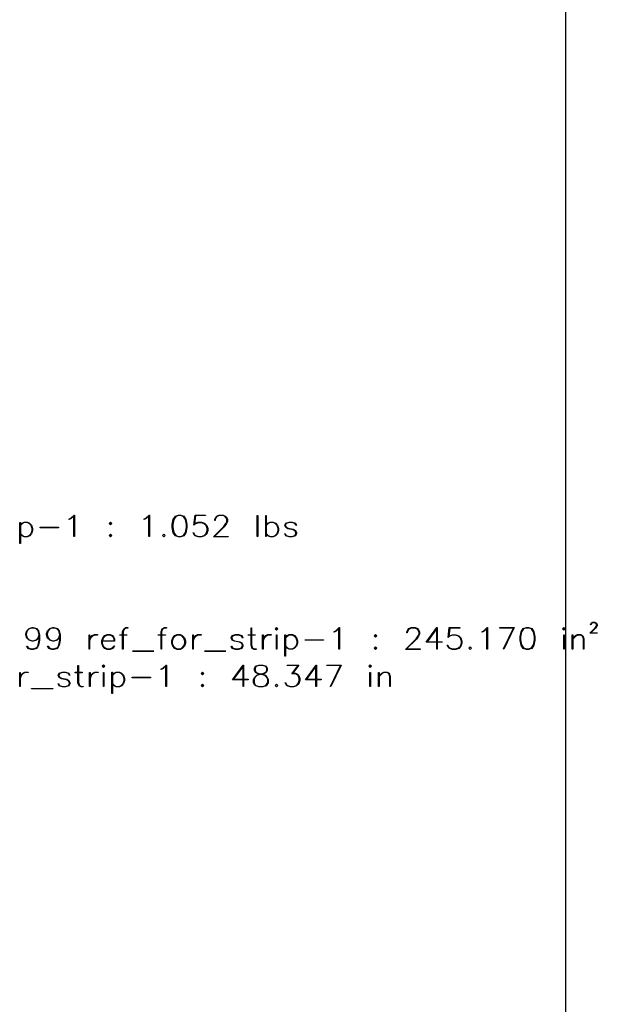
# Model space of a CAD drawing. Header units: inches. Extents: x 0.7 to 43.6, y 0.3 to 38.8.
# Tile 46 of 97: x 38.5 to 43.6, y 9 to 17.7. Entities that reach past the tile are written whole.
import ezdxf

# ---------------------------------------------------------------- set-up
doc = ezdxf.new("R2010")
doc.units = ezdxf.units.IN
doc.header["$MEASUREMENT"] = 0

msp = doc.modelspace()

# ---------------------------------------------------------------- linework, layer by layer
at = {"color": 174, "linetype": 'Continuous', "lineweight": 25}
msp.add_line((43.31243, 33.500004), (43.31243, 0.500004), dxfattribs=at)
at = {"color": 7, "linetype": 'Continuous', "flags": 128}
for points in [[(38.979131, 13.122577), (38.975024, 13.122577), (38.975024, 13.122577), (38.975024, 13.30559), (38.975024, 13.30559), (38.951475, 13.281707), (38.951475, 13.281707), (38.93334, 13.272807), (38.93334, 13.272807), (38.93119, 13.276293), (38.93119, 13.276293), (38.94899, 13.285304), (38.94899, 13.285304), (38.976247, 13.31245), (38.976247, 13.31245), (38.97914, 13.31245), (38.97914, 13.31245), (38.97914, 13.122577)], [(39.641315, 13.122577), (39.637207, 13.122577), (39.637207, 13.122577), (39.637207, 13.30559), (39.637207, 13.30559), (39.613658, 13.281707), (39.613658, 13.281707), (39.595524, 13.272807), (39.595524, 13.272807), (39.593373, 13.276293), (39.593373, 13.276293), (39.611174, 13.285304), (39.611174, 13.285304), (39.638431, 13.31245), (39.638431, 13.31245), (39.641324, 13.31245), (39.641324, 13.31245), (39.641324, 13.122577)], [(39.96395, 13.15714), (39.945158, 13.129215), (39.945158, 13.129215), (39.91727, 13.120204), (39.91727, 13.120204), (39.898728, 13.120204), (39.898728, 13.120204), (39.87084, 13.129215), (39.87084, 13.129215), (39.852187, 13.15714), (39.852187, 13.15714), (39.843175, 13.20242), (39.843175, 13.20242), (39.843175, 13.229974), (39.843175, 13.229974), (39.852187, 13.275292), (39.852187, 13.275292), (39.87084, 13.303179), (39.87084, 13.303179), (39.898728, 13.31245), (39.898728, 13.31245), (39.91727, 13.31245), (39.91727, 13.31245), (39.945158, 13.303179), (39.945158, 13.303179), (39.96396, 13.275292), (39.96396, 13.275292), (39.972823, 13.229974), (39.972823, 13.229974), (39.972823, 13.20242), (39.972823, 13.20242), (39.96396, 13.15714)], [(39.959801, 13.159254), (39.968818, 13.203681), (39.968818, 13.203681), (39.968818, 13.229974), (39.968818, 13.229974), (39.959807, 13.274402), (39.959807, 13.274402), (39.942673, 13.300324), (39.942673, 13.300324), (39.916751, 13.308927), (39.916751, 13.308927), (39.899359, 13.308927), (39.899359, 13.308927), (39.873436, 13.300324), (39.873436, 13.300324), (39.856192, 13.274402), (39.856192, 13.274402), (39.847292, 13.229974), (39.847292, 13.229974), (39.847292, 13.203681), (39.847292, 13.203681), (39.856192, 13.159254), (39.856192, 13.159254), (39.873436, 13.133332), (39.873436, 13.133332), (39.899359, 13.124691), (39.899359, 13.124691), (39.916751, 13.124691), (39.916751, 13.124691), (39.942673, 13.133332), (39.942673, 13.133332), (39.959807, 13.159254)], [(40.029768, 13.158883), (40.038686, 13.141231), (40.038686, 13.141231), (40.046955, 13.132738), (40.046955, 13.132738), (40.0731, 13.124097), (40.0731, 13.124097), (40.099504, 13.124097), (40.099504, 13.124097), (40.125686, 13.132738), (40.125686, 13.132738), (40.142819, 13.149983), (40.142819, 13.149983), (40.151571, 13.176164), (40.151571, 13.176164), (40.151571, 13.193557), (40.151571, 13.193557), (40.142819, 13.219702), (40.142819, 13.219702), (40.125686, 13.236835), (40.125686, 13.236835), (40.099504, 13.245624), (40.099504, 13.245624), (40.0731, 13.245624), (40.0731, 13.245624), (40.046955, 13.236835), (40.046955, 13.236835), (40.034421, 13.223966), (40.034421, 13.223966), (40.044063, 13.31245), (40.044063, 13.31245), (40.135699, 13.31245), (40.135699, 13.31245), (40.135699, 13.308334), (40.135699, 13.308334), (40.047697, 13.308334), (40.047697, 13.308334), (40.039576, 13.235351), (40.039576, 13.235351), (40.044953, 13.240469), (40.044953, 13.240469), (40.072618, 13.249629), (40.072618, 13.249629), (40.100024, 13.249629), (40.100024, 13.249629), (40.127689, 13.240469), (40.127689, 13.240469), (40.146454, 13.221704), (40.146454, 13.221704), (40.155576, 13.194039), (40.155576, 13.194039), (40.155576, 13.175534), (40.155576, 13.175534), (40.146454, 13.147869), (40.146454, 13.147869), (40.127689, 13.129215), (40.127689, 13.129215), (40.100024, 13.120204), (40.100024, 13.120204), (40.072618, 13.120204), (40.072618, 13.120204), (40.044953, 13.129215), (40.044953, 13.129215), (40.035163, 13.138746), (40.035163, 13.138746), (40.026151, 13.15688), (40.026151, 13.15688), (40.029785, 13.158883)], [(40.217687, 13.265501), (40.217693, 13.275032), (40.217693, 13.275032), (40.226816, 13.293797), (40.226816, 13.293797), (40.236347, 13.303179), (40.236347, 13.303179), (40.255112, 13.31245), (40.255112, 13.31245), (40.292011, 13.31245), (40.292011, 13.31245), (40.310664, 13.303179), (40.310664, 13.303179), (40.320195, 13.293797), (40.320195, 13.293797), (40.329466, 13.275032), (40.329466, 13.275032), (40.329466, 13.256008), (40.329466, 13.256008), (40.320195, 13.237614), (40.320195, 13.237614), (40.302024, 13.210468), (40.302024, 13.210468), (40.215542, 13.124097), (40.215542, 13.124097), (40.336327, 13.124097), (40.336327, 13.124097), (40.336327, 13.120204), (40.336327, 13.120204), (40.2059, 13.120204), (40.2059, 13.120204), (40.298909, 13.212952), (40.298909, 13.212952), (40.316561, 13.239616), (40.316561, 13.239616), (40.325313, 13.25712), (40.325313, 13.25712), (40.325313, 13.274031), (40.325313, 13.274031), (40.316561, 13.291164), (40.316561, 13.291164), (40.30818, 13.299693), (40.30818, 13.299693), (40.290898, 13.308334), (40.290898, 13.308334), (40.256113, 13.308334), (40.256113, 13.308334), (40.238943, 13.299693), (40.238943, 13.299693), (40.23045, 13.291164), (40.23045, 13.291164), (40.221698, 13.274031), (40.221698, 13.274031), (40.221698, 13.265501), (40.221698, 13.265501), (40.217693, 13.265501)], [(40.59268, 13.122577), (40.592693, 13.310077), (40.592693, 13.310077), (40.596698, 13.310077), (40.596698, 13.310077), (40.596698, 13.122577), (40.596698, 13.122577), (40.592693, 13.122577)], [(40.668636, 13.122577), (40.668643, 13.310077), (40.668643, 13.310077), (40.672648, 13.310077), (40.672648, 13.310077), (40.672648, 13.225376), (40.672648, 13.225376), (40.687296, 13.240247), (40.687296, 13.240247), (40.706061, 13.249406), (40.706061, 13.249406), (40.733949, 13.249406), (40.733949, 13.249406), (40.752602, 13.240247), (40.752602, 13.240247), (40.771145, 13.221519), (40.771145, 13.221519), (40.780416, 13.193891), (40.780416, 13.193891), (40.780416, 13.175423), (40.780416, 13.175423), (40.771145, 13.147795), (40.771145, 13.147795), (40.752602, 13.129215), (40.752602, 13.129215), (40.733949, 13.120204), (40.733949, 13.120204), (40.706061, 13.120204), (40.706061, 13.120204), (40.687296, 13.129178), (40.687296, 13.129178), (40.672648, 13.144049), (40.672648, 13.144049), (40.672648, 13.122577), (40.672648, 13.122577), (40.668643, 13.122577)], [(38.503326, 13.248776), (38.503344, 13.226748), (38.503344, 13.226748), (38.517992, 13.241619), (38.517992, 13.241619), (38.536757, 13.250742), (38.536757, 13.250742), (38.564645, 13.250742), (38.564645, 13.250742), (38.583298, 13.241619), (38.583298, 13.241619), (38.601841, 13.222854), (38.601841, 13.222854), (38.611112, 13.195263), (38.611112, 13.195263), (38.611112, 13.176758), (38.611112, 13.176758), (38.601841, 13.14913), (38.601841, 13.14913), (38.583298, 13.130513), (38.583298, 13.130513), (38.564645, 13.121502), (38.564645, 13.121502), (38.536757, 13.121502), (38.536757, 13.121502), (38.517992, 13.130513), (38.517992, 13.130513), (38.503344, 13.145384), (38.503344, 13.145384), (38.503344, 13.060868), (38.503344, 13.060868), (38.499339, 13.060868), (38.499339, 13.060868), (38.499339, 13.248776), (38.499339, 13.248776), (38.503344, 13.248776)], [(38.503326, 13.220592), (38.503344, 13.150353), (38.503344, 13.150353), (38.520588, 13.133332), (38.520588, 13.133332), (38.537758, 13.124691), (38.537758, 13.124691), (38.563644, 13.124691), (38.563644, 13.124691), (38.580814, 13.133332), (38.580814, 13.133332), (38.598206, 13.150613), (38.598206, 13.150613), (38.606958, 13.176758), (38.606958, 13.176758), (38.606958, 13.194187), (38.606958, 13.194187), (38.598206, 13.220332), (38.598206, 13.220332), (38.580814, 13.237465), (38.580814, 13.237465), (38.563644, 13.246254), (38.563644, 13.246254), (38.537758, 13.246254), (38.537758, 13.246254), (38.520588, 13.237465), (38.520588, 13.237465), (38.503344, 13.220592)], [(38.676959, 13.205647), (38.838404, 13.205647), (38.838404, 13.205647), (38.838404, 13.2009), (38.838404, 13.2009), (38.676974, 13.2009), (38.676974, 13.2009), (38.676974, 13.205647)], [(39.298311, 13.227193), (39.286535, 13.238986), (39.286535, 13.238986), (39.298328, 13.250742), (39.298328, 13.250742), (39.310083, 13.238986), (39.310083, 13.238986), (39.298328, 13.227193)], [(39.298311, 13.233089), (39.304447, 13.239245), (39.304447, 13.239245), (39.298328, 13.245364), (39.298328, 13.245364), (39.292172, 13.239245), (39.292172, 13.239245), (39.298328, 13.233089)], [(40.672635, 13.220592), (40.672648, 13.150353), (40.672648, 13.150353), (40.689892, 13.133332), (40.689892, 13.133332), (40.707062, 13.124691), (40.707062, 13.124691), (40.732947, 13.124691), (40.732947, 13.124691), (40.750118, 13.133332), (40.750118, 13.133332), (40.76751, 13.150613), (40.76751, 13.150613), (40.776262, 13.176758), (40.776262, 13.176758), (40.776262, 13.194187), (40.776262, 13.194187), (40.76751, 13.220332), (40.76751, 13.220332), (40.750118, 13.237465), (40.750118, 13.237465), (40.732947, 13.246254), (40.732947, 13.246254), (40.707062, 13.246254), (40.707062, 13.246254), (40.689892, 13.237465), (40.689892, 13.237465), (40.672648, 13.220592)], [(40.839115, 13.150242), (40.847761, 13.132812), (40.847761, 13.132812), (40.873424, 13.124135), (40.873424, 13.124135), (40.899828, 13.124135), (40.899828, 13.124135), (40.925491, 13.132812), (40.925491, 13.132812), (40.93402, 13.14976), (40.93402, 13.14976), (40.93402, 13.157696), (40.93402, 13.157696), (40.925491, 13.174755), (40.925491, 13.174755), (40.908358, 13.183322), (40.908358, 13.183322), (40.863411, 13.192296), (40.863411, 13.192296), (40.844758, 13.201901), (40.844758, 13.201901), (40.835004, 13.221593), (40.835004, 13.221593), (40.844758, 13.241507), (40.844758, 13.241507), (40.872942, 13.250742), (40.872942, 13.250742), (40.900347, 13.250742), (40.900347, 13.250742), (40.928606, 13.241507), (40.928606, 13.241507), (40.937766, 13.222594), (40.937766, 13.222594), (40.934243, 13.220555), (40.934243, 13.220555), (40.925491, 13.237873), (40.925491, 13.237873), (40.899828, 13.246699), (40.899828, 13.246699), (40.873424, 13.246699), (40.873424, 13.246699), (40.847761, 13.237873), (40.847761, 13.237873), (40.83964, 13.221593), (40.83964, 13.221593), (40.847761, 13.205053), (40.847761, 13.205053), (40.865043, 13.19645), (40.865043, 13.19645), (40.909841, 13.187475), (40.909841, 13.187475), (40.928606, 13.177907), (40.928606, 13.177907), (40.938026, 13.158697), (40.938026, 13.158697), (40.938026, 13.14861), (40.938026, 13.14861), (40.928606, 13.129289), (40.928606, 13.129289), (40.900347, 13.120204), (40.900347, 13.120204), (40.872942, 13.120204), (40.872942, 13.120204), (40.844758, 13.129289), (40.844758, 13.129289), (40.835486, 13.148091), (40.835486, 13.148091), (40.839121, 13.150242)], [(39.298311, 13.120204), (39.286535, 13.1317), (39.286535, 13.1317), (39.298328, 13.143456), (39.298328, 13.143456), (39.310083, 13.1317), (39.310083, 13.1317), (39.298328, 13.120204)], [(39.298311, 13.12547), (39.304447, 13.131589), (39.304447, 13.131589), (39.298328, 13.137708), (39.298328, 13.137708), (39.292172, 13.131589), (39.292172, 13.131589), (39.298328, 13.12547)], [(39.768259, 13.120204), (39.756471, 13.131959), (39.756471, 13.131959), (39.768264, 13.143938), (39.768264, 13.143938), (39.78002, 13.131959), (39.78002, 13.131959), (39.768264, 13.120204)], [(43.536061, 12.343857), (43.53206, 12.343857), (43.53206, 12.343857), (43.53206, 12.348789), (43.53206, 12.348789), (43.536807, 12.358468), (43.536807, 12.358468), (43.541813, 12.363289), (43.541813, 12.363289), (43.551603, 12.36811), (43.551603, 12.36811), (43.57048, 12.36811), (43.57048, 12.36811), (43.580122, 12.363289), (43.580122, 12.363289), (43.585128, 12.358468), (43.585128, 12.358468), (43.590023, 12.348789), (43.590023, 12.348789), (43.590023, 12.338888), (43.590023, 12.338888), (43.585276, 12.329468), (43.585276, 12.329468), (43.576116, 12.315969), (43.576116, 12.315969), (43.534582, 12.27488), (43.534582, 12.27488), (43.592397, 12.27488), (43.592397, 12.27488), (43.592397, 12.2708), (43.592397, 12.2708), (43.530428, 12.2708), (43.530428, 12.2708), (43.528685, 12.27488), (43.528685, 12.27488), (43.572853, 12.318602), (43.572853, 12.318602), (43.581642, 12.331582), (43.581642, 12.331582), (43.58587, 12.339889), (43.58587, 12.339889), (43.58587, 12.347788), (43.58587, 12.347788), (43.581753, 12.355984), (43.581753, 12.355984), (43.577637, 12.359952), (43.577637, 12.359952), (43.569478, 12.364031), (43.569478, 12.364031), (43.552456, 12.364031), (43.552456, 12.364031), (43.544335, 12.359952), (43.544335, 12.359952), (43.540218, 12.355984), (43.540218, 12.355984), (43.536065, 12.347788), (43.536065, 12.347788), (43.536065, 12.343857)], [(38.668173, 12.243284), (38.663068, 12.227893), (38.663068, 12.227893), (38.644303, 12.209129), (38.644303, 12.209129), (38.616638, 12.199857), (38.616638, 12.199857), (38.607107, 12.199857), (38.607107, 12.199857), (38.579442, 12.209129), (38.579442, 12.209129), (38.560677, 12.227893), (38.560677, 12.227893), (38.551554, 12.255559), (38.551554, 12.255559), (38.551554, 12.265052), (38.551554, 12.265052), (38.560677, 12.292717), (38.560677, 12.292717), (38.579442, 12.311371), (38.579442, 12.311371), (38.607107, 12.320642), (38.607107, 12.320642), (38.616638, 12.320642), (38.616638, 12.320642), (38.644303, 12.311371), (38.644303, 12.311371), (38.663068, 12.292717), (38.663068, 12.292717), (38.67219, 12.256078), (38.67219, 12.256078), (38.67219, 12.210612), (38.67219, 12.210612), (38.663327, 12.165332), (38.663327, 12.165332), (38.654056, 12.146938), (38.654056, 12.146938), (38.644303, 12.137407), (38.644303, 12.137407), (38.616638, 12.128395), (38.616638, 12.128395), (38.598095, 12.128395), (38.598095, 12.128395), (38.569948, 12.137407), (38.569948, 12.137407), (38.560677, 12.15606), (38.560677, 12.15606), (38.564311, 12.158174), (38.564311, 12.158174), (38.573063, 12.140893), (38.573063, 12.140893), (38.598726, 12.132289), (38.598726, 12.132289), (38.616118, 12.132289), (38.616118, 12.132289), (38.6423, 12.140893), (38.6423, 12.140893), (38.650422, 12.149422), (38.650422, 12.149422), (38.659174, 12.166815), (38.659174, 12.166815), (38.668185, 12.211242), (38.668185, 12.211242), (38.668185, 12.243284)], [(38.668173, 12.256449), (38.659433, 12.291234), (38.659433, 12.291234), (38.6423, 12.308515), (38.6423, 12.308515), (38.616118, 12.317119), (38.616118, 12.317119), (38.607626, 12.317119), (38.607626, 12.317119), (38.581444, 12.308515), (38.581444, 12.308515), (38.564311, 12.291234), (38.564311, 12.291234), (38.555559, 12.265201), (38.555559, 12.265201), (38.555559, 12.256671), (38.555559, 12.256671), (38.564311, 12.230526), (38.564311, 12.230526), (38.581444, 12.213393), (38.581444, 12.213393), (38.607626, 12.204604), (38.607626, 12.204604), (38.616118, 12.204604), (38.616118, 12.204604), (38.6423, 12.213393), (38.6423, 12.213393), (38.659433, 12.230526), (38.659433, 12.230526), (38.668185, 12.256449)], [(38.850929, 12.243284), (38.845821, 12.227893), (38.845821, 12.227893), (38.827056, 12.209129), (38.827056, 12.209129), (38.799391, 12.199857), (38.799391, 12.199857), (38.78986, 12.199857), (38.78986, 12.199857), (38.762195, 12.209129), (38.762195, 12.209129), (38.74343, 12.227893), (38.74343, 12.227893), (38.734307, 12.255559), (38.734307, 12.255559), (38.734307, 12.265052), (38.734307, 12.265052), (38.74343, 12.292717), (38.74343, 12.292717), (38.762195, 12.311371), (38.762195, 12.311371), (38.78986, 12.320642), (38.78986, 12.320642), (38.799391, 12.320642), (38.799391, 12.320642), (38.827056, 12.311371), (38.827056, 12.311371), (38.845821, 12.292717), (38.845821, 12.292717), (38.854944, 12.256078), (38.854944, 12.256078), (38.854944, 12.210612), (38.854944, 12.210612), (38.84608, 12.165332), (38.84608, 12.165332), (38.836809, 12.146938), (38.836809, 12.146938), (38.827056, 12.137407), (38.827056, 12.137407), (38.799391, 12.128395), (38.799391, 12.128395), (38.780848, 12.128395), (38.780848, 12.128395), (38.752701, 12.137407), (38.752701, 12.137407), (38.74343, 12.15606), (38.74343, 12.15606), (38.747064, 12.158174), (38.747064, 12.158174), (38.755816, 12.140893), (38.755816, 12.140893), (38.781479, 12.132289), (38.781479, 12.132289), (38.798872, 12.132289), (38.798872, 12.132289), (38.825053, 12.140893), (38.825053, 12.140893), (38.833175, 12.149422), (38.833175, 12.149422), (38.841927, 12.166815), (38.841927, 12.166815), (38.850938, 12.211242), (38.850938, 12.211242), (38.850938, 12.243284)], [(38.850929, 12.256449), (38.842186, 12.291234), (38.842186, 12.291234), (38.825053, 12.308515), (38.825053, 12.308515), (38.798872, 12.317119), (38.798872, 12.317119), (38.790379, 12.317119), (38.790379, 12.317119), (38.764197, 12.308515), (38.764197, 12.308515), (38.747064, 12.291234), (38.747064, 12.291234), (38.738312, 12.265201), (38.738312, 12.265201), (38.738312, 12.256671), (38.738312, 12.256671), (38.747064, 12.230526), (38.747064, 12.230526), (38.764197, 12.213393), (38.764197, 12.213393), (38.790379, 12.204604), (38.790379, 12.204604), (38.798872, 12.204604), (38.798872, 12.204604), (38.825053, 12.213393), (38.825053, 12.213393), (38.842186, 12.230526), (38.842186, 12.230526), (38.850938, 12.256449)], [(39.109304, 12.130769), (39.109307, 12.256782), (39.109307, 12.256782), (39.113312, 12.256782), (39.113312, 12.256782), (39.113312, 12.21547), (39.113312, 12.21547), (39.11843, 12.230934), (39.11843, 12.230934), (39.136972, 12.249773), (39.136972, 12.249773), (39.155589, 12.258933), (39.155589, 12.258933), (39.183143, 12.258933), (39.183143, 12.258933), (39.183143, 12.254928), (39.183143, 12.254928), (39.156738, 12.254928), (39.156738, 12.254928), (39.139457, 12.246102), (39.139457, 12.246102), (39.122064, 12.228895), (39.122064, 12.228895), (39.113312, 12.202639), (39.113312, 12.202639), (39.113312, 12.130769), (39.113312, 12.130769), (39.109307, 12.130769)], [(39.332591, 12.155801), (39.314311, 12.137481), (39.314311, 12.137481), (39.295658, 12.128395), (39.295658, 12.128395), (39.26777, 12.128395), (39.26777, 12.128395), (39.249005, 12.137481), (39.249005, 12.137481), (39.230574, 12.156283), (39.230574, 12.156283), (39.22134, 12.184208), (39.22134, 12.184208), (39.22134, 12.202898), (39.22134, 12.202898), (39.230574, 12.230786), (39.230574, 12.230786), (39.249005, 12.249699), (39.249005, 12.249699), (39.26777, 12.258933), (39.26777, 12.258933), (39.295658, 12.258933), (39.295658, 12.258933), (39.314311, 12.249699), (39.314311, 12.249699), (39.323842, 12.240131), (39.323842, 12.240131), (39.333113, 12.221181), (39.333113, 12.221181), (39.333113, 12.200488), (39.333113, 12.200488), (39.225456, 12.200488), (39.225456, 12.200488), (39.225456, 12.184838), (39.225456, 12.184838), (39.234097, 12.158434), (39.234097, 12.158434), (39.251601, 12.141004), (39.251601, 12.141004), (39.268771, 12.132326), (39.268771, 12.132326), (39.294656, 12.132326), (39.294656, 12.132326), (39.311826, 12.141004), (39.311826, 12.141004), (39.329479, 12.158953), (39.329479, 12.158953), (39.332594, 12.155801)], [(39.226185, 12.204641), (39.32896, 12.204641), (39.32896, 12.204641), (39.32896, 12.220031), (39.32896, 12.220031), (39.320319, 12.237202), (39.320319, 12.237202), (39.311826, 12.245694), (39.311826, 12.245694), (39.294656, 12.254483), (39.294656, 12.254483), (39.268771, 12.254483), (39.268771, 12.254483), (39.251601, 12.245694), (39.251601, 12.245694), (39.234097, 12.228561), (39.234097, 12.228561), (39.226198, 12.204641)], [(39.405337, 12.130769), (39.405354, 12.254038), (39.405354, 12.254038), (39.380581, 12.254038), (39.380581, 12.254038), (39.380581, 12.258006), (39.380581, 12.258006), (39.405354, 12.258006), (39.405354, 12.258006), (39.405354, 12.283075), (39.405354, 12.283075), (39.414625, 12.311148), (39.414625, 12.311148), (39.433909, 12.320642), (39.433909, 12.320642), (39.452303, 12.320642), (39.452303, 12.320642), (39.452303, 12.316526), (39.452303, 12.316526), (39.43491, 12.316526), (39.43491, 12.316526), (39.418259, 12.308182), (39.418259, 12.308182), (39.409507, 12.282593), (39.409507, 12.282593), (39.409507, 12.258006), (39.409507, 12.258006), (39.443403, 12.258006), (39.443403, 12.258006), (39.443403, 12.254038), (39.443403, 12.254038), (39.409507, 12.254038), (39.409507, 12.254038), (39.409507, 12.130769), (39.409507, 12.130769), (39.405354, 12.130769)], [(39.744736, 12.130769), (39.744753, 12.254038), (39.744753, 12.254038), (39.71998, 12.254038), (39.71998, 12.254038), (39.71998, 12.258006), (39.71998, 12.258006), (39.744753, 12.258006), (39.744753, 12.258006), (39.744753, 12.283075), (39.744753, 12.283075), (39.754024, 12.311148), (39.754024, 12.311148), (39.773308, 12.320642), (39.773308, 12.320642), (39.791702, 12.320642), (39.791702, 12.320642), (39.791702, 12.316526), (39.791702, 12.316526), (39.774309, 12.316526), (39.774309, 12.316526), (39.757658, 12.308182), (39.757658, 12.308182), (39.748906, 12.282593), (39.748906, 12.282593), (39.748906, 12.258006), (39.748906, 12.258006), (39.782802, 12.258006), (39.782802, 12.258006), (39.782802, 12.254038), (39.782802, 12.254038), (39.748906, 12.254038), (39.748906, 12.254038), (39.748906, 12.130769), (39.748906, 12.130769), (39.744753, 12.130769)], [(39.949926, 12.156283), (39.9314, 12.137481), (39.9314, 12.137481), (39.912746, 12.128395), (39.912746, 12.128395), (39.884858, 12.128395), (39.884858, 12.128395), (39.866094, 12.137481), (39.866094, 12.137481), (39.847663, 12.156283), (39.847663, 12.156283), (39.838428, 12.184208), (39.838428, 12.184208), (39.838428, 12.202898), (39.838428, 12.202898), (39.847663, 12.230786), (39.847663, 12.230786), (39.866094, 12.249699), (39.866094, 12.249699), (39.884858, 12.258933), (39.884858, 12.258933), (39.912746, 12.258933), (39.912746, 12.258933), (39.9314, 12.249699), (39.9314, 12.249699), (39.949942, 12.230786), (39.949942, 12.230786), (39.959213, 12.202898), (39.959213, 12.202898), (39.959213, 12.184208), (39.959213, 12.184208), (39.949942, 12.156283)], [(39.946303, 12.158805), (39.95506, 12.184949), (39.95506, 12.184949), (39.95506, 12.202379), (39.95506, 12.202379), (39.946308, 12.228524), (39.946308, 12.228524), (39.928915, 12.245657), (39.928915, 12.245657), (39.911745, 12.254446), (39.911745, 12.254446), (39.88586, 12.254446), (39.88586, 12.254446), (39.86869, 12.245657), (39.86869, 12.245657), (39.851186, 12.228524), (39.851186, 12.228524), (39.842545, 12.202379), (39.842545, 12.202379), (39.842545, 12.184949), (39.842545, 12.184949), (39.851186, 12.158805), (39.851186, 12.158805), (39.86869, 12.141523), (39.86869, 12.141523), (39.88586, 12.132883), (39.88586, 12.132883), (39.911745, 12.132883), (39.911745, 12.132883), (39.928915, 12.141523), (39.928915, 12.141523), (39.946308, 12.158805)], [(40.023066, 12.130769), (40.023073, 12.256782), (40.023073, 12.256782), (40.027078, 12.256782), (40.027078, 12.256782), (40.027078, 12.21547), (40.027078, 12.21547), (40.032196, 12.230934), (40.032196, 12.230934), (40.050738, 12.249773), (40.050738, 12.249773), (40.069355, 12.258933), (40.069355, 12.258933), (40.096909, 12.258933), (40.096909, 12.258933), (40.096909, 12.254928), (40.096909, 12.254928), (40.070504, 12.254928), (40.070504, 12.254928), (40.053223, 12.246102), (40.053223, 12.246102), (40.03583, 12.228895), (40.03583, 12.228895), (40.027078, 12.202639), (40.027078, 12.202639), (40.027078, 12.130769), (40.027078, 12.130769), (40.023073, 12.130769)], [(40.366802, 12.158434), (40.375451, 12.141004), (40.375451, 12.141004), (40.401114, 12.132326), (40.401114, 12.132326), (40.427518, 12.132326), (40.427518, 12.132326), (40.453181, 12.141004), (40.453181, 12.141004), (40.46171, 12.157952), (40.46171, 12.157952), (40.46171, 12.165888), (40.46171, 12.165888), (40.453181, 12.182947), (40.453181, 12.182947), (40.436048, 12.191513), (40.436048, 12.191513), (40.391101, 12.200488), (40.391101, 12.200488), (40.372447, 12.210093), (40.372447, 12.210093), (40.362694, 12.229785), (40.362694, 12.229785), (40.372447, 12.249699), (40.372447, 12.249699), (40.400632, 12.258933), (40.400632, 12.258933), (40.428037, 12.258933), (40.428037, 12.258933), (40.456296, 12.249699), (40.456296, 12.249699), (40.465456, 12.230786), (40.465456, 12.230786), (40.461933, 12.228746), (40.461933, 12.228746), (40.453181, 12.246065), (40.453181, 12.246065), (40.427518, 12.254891), (40.427518, 12.254891), (40.401114, 12.254891), (40.401114, 12.254891), (40.375451, 12.246065), (40.375451, 12.246065), (40.36733, 12.229785), (40.36733, 12.229785), (40.375451, 12.213245), (40.375451, 12.213245), (40.392733, 12.204641), (40.392733, 12.204641), (40.437531, 12.195667), (40.437531, 12.195667), (40.456296, 12.186099), (40.456296, 12.186099), (40.465715, 12.166889), (40.465715, 12.166889), (40.465715, 12.156802), (40.465715, 12.156802), (40.456296, 12.137481), (40.456296, 12.137481), (40.428037, 12.128395), (40.428037, 12.128395), (40.400632, 12.128395), (40.400632, 12.128395), (40.372447, 12.137481), (40.372447, 12.137481), (40.363176, 12.156283), (40.363176, 12.156283), (40.366811, 12.158434)], [(40.58442, 12.128395), (40.566029, 12.128395), (40.566029, 12.128395), (40.546745, 12.137629), (40.546745, 12.137629), (40.537474, 12.16574), (40.537474, 12.16574), (40.537474, 12.253556), (40.537474, 12.253556), (40.512702, 12.253556), (40.512702, 12.253556), (40.512702, 12.257561), (40.512702, 12.257561), (40.537474, 12.257561), (40.537474, 12.257561), (40.537474, 12.318269), (40.537474, 12.318269), (40.541628, 12.318269), (40.541628, 12.318269), (40.541628, 12.257561), (40.541628, 12.257561), (40.575523, 12.257561), (40.575523, 12.257561), (40.575523, 12.253556), (40.575523, 12.253556), (40.541628, 12.253556), (40.541628, 12.253556), (40.541628, 12.166259), (40.541628, 12.166259), (40.55038, 12.140633), (40.55038, 12.140633), (40.567031, 12.132252), (40.567031, 12.132252), (40.584423, 12.132252), (40.584423, 12.132252), (40.584423, 12.128395)], [(40.640157, 12.130769), (40.640162, 12.256782), (40.640162, 12.256782), (40.644167, 12.256782), (40.644167, 12.256782), (40.644167, 12.21547), (40.644167, 12.21547), (40.649284, 12.230934), (40.649284, 12.230934), (40.667827, 12.249773), (40.667827, 12.249773), (40.686443, 12.258933), (40.686443, 12.258933), (40.713997, 12.258933), (40.713997, 12.258933), (40.713997, 12.254928), (40.713997, 12.254928), (40.687593, 12.254928), (40.687593, 12.254928), (40.670311, 12.246102), (40.670311, 12.246102), (40.652919, 12.228895), (40.652919, 12.228895), (40.644167, 12.202639), (40.644167, 12.202639), (40.644167, 12.130769), (40.644167, 12.130769), (40.640162, 12.130769)], [(40.763196, 12.299504), (40.751416, 12.31126), (40.751416, 12.31126), (40.763208, 12.323016), (40.763208, 12.323016), (40.774964, 12.31126), (40.774964, 12.31126), (40.763208, 12.299504)], [(40.763196, 12.304102), (40.769327, 12.310258), (40.769327, 12.310258), (40.763208, 12.316377), (40.763208, 12.316377), (40.757052, 12.310258), (40.757052, 12.310258), (40.763208, 12.304102)], [(40.761188, 12.130769), (40.761206, 12.256449), (40.761206, 12.256449), (40.765211, 12.256449), (40.765211, 12.256449), (40.765211, 12.130769), (40.765211, 12.130769), (40.761206, 12.130769)], [(40.841142, 12.256968), (40.84116, 12.234939), (40.84116, 12.234939), (40.855809, 12.24981), (40.855809, 12.24981), (40.874574, 12.258933), (40.874574, 12.258933), (40.902461, 12.258933), (40.902461, 12.258933), (40.921115, 12.24981), (40.921115, 12.24981), (40.939657, 12.231046), (40.939657, 12.231046), (40.948928, 12.203455), (40.948928, 12.203455), (40.948928, 12.184949), (40.948928, 12.184949), (40.939657, 12.157321), (40.939657, 12.157321), (40.921115, 12.138705), (40.921115, 12.138705), (40.902461, 12.129693), (40.902461, 12.129693), (40.874574, 12.129693), (40.874574, 12.129693), (40.855809, 12.138705), (40.855809, 12.138705), (40.84116, 12.153576), (40.84116, 12.153576), (40.84116, 12.06906), (40.84116, 12.06906), (40.837155, 12.06906), (40.837155, 12.06906), (40.837155, 12.256968), (40.837155, 12.256968), (40.84116, 12.256968)], [(40.841142, 12.228783), (40.84116, 12.158545), (40.84116, 12.158545), (40.858405, 12.141523), (40.858405, 12.141523), (40.875575, 12.132883), (40.875575, 12.132883), (40.90146, 12.132883), (40.90146, 12.132883), (40.91863, 12.141523), (40.91863, 12.141523), (40.936023, 12.158805), (40.936023, 12.158805), (40.944775, 12.184949), (40.944775, 12.184949), (40.944775, 12.202379), (40.944775, 12.202379), (40.936023, 12.228524), (40.936023, 12.228524), (40.91863, 12.245657), (40.91863, 12.245657), (40.90146, 12.254446), (40.90146, 12.254446), (40.875575, 12.254446), (40.875575, 12.254446), (40.858405, 12.245657), (40.858405, 12.245657), (40.84116, 12.228783)], [(41.316947, 12.130769), (41.31284, 12.130769), (41.31284, 12.130769), (41.31284, 12.313781), (41.31284, 12.313781), (41.289291, 12.289899), (41.289291, 12.289899), (41.271157, 12.280999), (41.271157, 12.280999), (41.269006, 12.284485), (41.269006, 12.284485), (41.286807, 12.293496), (41.286807, 12.293496), (41.314064, 12.320642), (41.314064, 12.320642), (41.316956, 12.320642), (41.316956, 12.320642), (41.316956, 12.130769)], [(41.636127, 12.235384), (41.624351, 12.247177), (41.624351, 12.247177), (41.636144, 12.258933), (41.636144, 12.258933), (41.6479, 12.247177), (41.6479, 12.247177), (41.636144, 12.235384)], [(41.636127, 12.241281), (41.642263, 12.247437), (41.642263, 12.247437), (41.636144, 12.253556), (41.636144, 12.253556), (41.629988, 12.247437), (41.629988, 12.247437), (41.636144, 12.241281)], [(41.912299, 12.273693), (41.912313, 12.283224), (41.912313, 12.283224), (41.921436, 12.301989), (41.921436, 12.301989), (41.930967, 12.311371), (41.930967, 12.311371), (41.949732, 12.320642), (41.949732, 12.320642), (41.986631, 12.320642), (41.986631, 12.320642), (42.005285, 12.311371), (42.005285, 12.311371), (42.014815, 12.301989), (42.014815, 12.301989), (42.024087, 12.283224), (42.024087, 12.283224), (42.024087, 12.264199), (42.024087, 12.264199), (42.014815, 12.245805), (42.014815, 12.245805), (41.996644, 12.218659), (41.996644, 12.218659), (41.910163, 12.132289), (41.910163, 12.132289), (42.030947, 12.132289), (42.030947, 12.132289), (42.030947, 12.128395), (42.030947, 12.128395), (41.900521, 12.128395), (41.900521, 12.128395), (41.993529, 12.221144), (41.993529, 12.221144), (42.011181, 12.247808), (42.011181, 12.247808), (42.019933, 12.265312), (42.019933, 12.265312), (42.019933, 12.282222), (42.019933, 12.282222), (42.011181, 12.299356), (42.011181, 12.299356), (42.0028, 12.307885), (42.0028, 12.307885), (41.985519, 12.316526), (41.985519, 12.316526), (41.950733, 12.316526), (41.950733, 12.316526), (41.933563, 12.307885), (41.933563, 12.307885), (41.925071, 12.299356), (41.925071, 12.299356), (41.916319, 12.282222), (41.916319, 12.282222), (41.916319, 12.273693), (41.916319, 12.273693), (41.912313, 12.273693)], [(42.17991, 12.195518), (42.222712, 12.195518), (42.222712, 12.195518), (42.222712, 12.191402), (42.222712, 12.191402), (42.179916, 12.191402), (42.179916, 12.191402), (42.179916, 12.130769), (42.179916, 12.130769), (42.1758, 12.130769), (42.1758, 12.130769), (42.1758, 12.191402), (42.1758, 12.191402), (42.084053, 12.191402), (42.084053, 12.191402), (42.176801, 12.320642), (42.176801, 12.320642), (42.179916, 12.320642), (42.179916, 12.320642), (42.179916, 12.195518)], [(42.175798, 12.195518), (42.1758, 12.31215), (42.1758, 12.31215), (42.092174, 12.195518), (42.092174, 12.195518), (42.1758, 12.195518)], [(42.272649, 12.167075), (42.281565, 12.149422), (42.281565, 12.149422), (42.289835, 12.14093), (42.289835, 12.14093), (42.31598, 12.132289), (42.31598, 12.132289), (42.342384, 12.132289), (42.342384, 12.132289), (42.368566, 12.14093), (42.368566, 12.14093), (42.385699, 12.158174), (42.385699, 12.158174), (42.394451, 12.184356), (42.394451, 12.184356), (42.394451, 12.201749), (42.394451, 12.201749), (42.385699, 12.227893), (42.385699, 12.227893), (42.368566, 12.245026), (42.368566, 12.245026), (42.342384, 12.253816), (42.342384, 12.253816), (42.31598, 12.253816), (42.31598, 12.253816), (42.289835, 12.245026), (42.289835, 12.245026), (42.277301, 12.232158), (42.277301, 12.232158), (42.286943, 12.320642), (42.286943, 12.320642), (42.378579, 12.320642), (42.378579, 12.320642), (42.378579, 12.316526), (42.378579, 12.316526), (42.290577, 12.316526), (42.290577, 12.316526), (42.282455, 12.243543), (42.282455, 12.243543), (42.287833, 12.248661), (42.287833, 12.248661), (42.315498, 12.257821), (42.315498, 12.257821), (42.342903, 12.257821), (42.342903, 12.257821), (42.370569, 12.248661), (42.370569, 12.248661), (42.389333, 12.229896), (42.389333, 12.229896), (42.398456, 12.202231), (42.398456, 12.202231), (42.398456, 12.183726), (42.398456, 12.183726), (42.389333, 12.15606), (42.389333, 12.15606), (42.370569, 12.137407), (42.370569, 12.137407), (42.342903, 12.128395), (42.342903, 12.128395), (42.315498, 12.128395), (42.315498, 12.128395), (42.287833, 12.137407), (42.287833, 12.137407), (42.278042, 12.146938), (42.278042, 12.146938), (42.269031, 12.165072), (42.269031, 12.165072), (42.272665, 12.167075)], [(42.622336, 12.130769), (42.61822, 12.130769), (42.61822, 12.130769), (42.61822, 12.313781), (42.61822, 12.313781), (42.594671, 12.289899), (42.594671, 12.289899), (42.576537, 12.280999), (42.576537, 12.280999), (42.574386, 12.284485), (42.574386, 12.284485), (42.592186, 12.293496), (42.592186, 12.293496), (42.619444, 12.320642), (42.619444, 12.320642), (42.622336, 12.320642), (42.622336, 12.320642), (42.622336, 12.130769)], [(42.765405, 12.132141), (42.853522, 12.316526), (42.853522, 12.316526), (42.731254, 12.316526), (42.731254, 12.316526), (42.731254, 12.320642), (42.731254, 12.320642), (42.860271, 12.320642), (42.860271, 12.320642), (42.768932, 12.130769), (42.768932, 12.130769), (42.765409, 12.132141)], [(43.032772, 12.165332), (43.013987, 12.137407), (43.013987, 12.137407), (42.9861, 12.128395), (42.9861, 12.128395), (42.967557, 12.128395), (42.967557, 12.128395), (42.93967, 12.137407), (42.93967, 12.137407), (42.921016, 12.165332), (42.921016, 12.165332), (42.912004, 12.210612), (42.912004, 12.210612), (42.912004, 12.238166), (42.912004, 12.238166), (42.921016, 12.283483), (42.921016, 12.283483), (42.93967, 12.311371), (42.93967, 12.311371), (42.967557, 12.320642), (42.967557, 12.320642), (42.9861, 12.320642), (42.9861, 12.320642), (43.013987, 12.311371), (43.013987, 12.311371), (43.032789, 12.283483), (43.032789, 12.283483), (43.041652, 12.238166), (43.041652, 12.238166), (43.041652, 12.210612), (43.041652, 12.210612), (43.032789, 12.165332)], [(43.028623, 12.167445), (43.037647, 12.211873), (43.037647, 12.211873), (43.037647, 12.238166), (43.037647, 12.238166), (43.028636, 12.282593), (43.028636, 12.282593), (43.011503, 12.308515), (43.011503, 12.308515), (42.98558, 12.317119), (42.98558, 12.317119), (42.968188, 12.317119), (42.968188, 12.317119), (42.942266, 12.308515), (42.942266, 12.308515), (42.925021, 12.282593), (42.925021, 12.282593), (42.916121, 12.238166), (42.916121, 12.238166), (42.916121, 12.211873), (42.916121, 12.211873), (42.925021, 12.167445), (42.925021, 12.167445), (42.942266, 12.141523), (42.942266, 12.141523), (42.968188, 12.132883), (42.968188, 12.132883), (42.98558, 12.132883), (42.98558, 12.132883), (43.011503, 12.141523), (43.011503, 12.141523), (43.028636, 12.167445)], [(43.298018, 12.299504), (43.286226, 12.31126), (43.286226, 12.31126), (43.298019, 12.323016), (43.298019, 12.323016), (43.309774, 12.31126), (43.309774, 12.31126), (43.298019, 12.299504)], [(43.298018, 12.304102), (43.304138, 12.310258), (43.304138, 12.310258), (43.298019, 12.316377), (43.298019, 12.316377), (43.291863, 12.310258), (43.291863, 12.310258), (43.298019, 12.304102)], [(43.29599, 12.130769), (43.296016, 12.256449), (43.296016, 12.256449), (43.300021, 12.256449), (43.300021, 12.256449), (43.300021, 12.130769), (43.300021, 12.130769), (43.296016, 12.130769)], [(43.371946, 12.130769), (43.371965, 12.256819), (43.371965, 12.256819), (43.375971, 12.256819), (43.375971, 12.256819), (43.375971, 12.22578), (43.375971, 12.22578), (43.399631, 12.249773), (43.399631, 12.249773), (43.418247, 12.258933), (43.418247, 12.258933), (43.446283, 12.258933), (43.446283, 12.258933), (43.465456, 12.249514), (43.465456, 12.249514), (43.474727, 12.221107), (43.474727, 12.221107), (43.474727, 12.130769), (43.474727, 12.130769), (43.470573, 12.130769), (43.470573, 12.130769), (43.470573, 12.220254), (43.470573, 12.220254), (43.461933, 12.245917), (43.461933, 12.245917), (43.44517, 12.254446), (43.44517, 12.254446), (43.419397, 12.254446), (43.419397, 12.254446), (43.402115, 12.245657), (43.402115, 12.245657), (43.375971, 12.219772), (43.375971, 12.219772), (43.375971, 12.130769), (43.375971, 12.130769), (43.371965, 12.130769)], [(41.014775, 12.213838), (41.17622, 12.213838), (41.17622, 12.213838), (41.17622, 12.209091), (41.17622, 12.209091), (41.014791, 12.209091), (41.014791, 12.209091), (41.014791, 12.213838)], [(39.492125, 12.114155), (39.680485, 12.114155), (39.680485, 12.114155), (39.680485, 12.111781), (39.680485, 12.111781), (39.492132, 12.111781), (39.492132, 12.111781), (39.492132, 12.114155)], [(40.128196, 12.114155), (40.316561, 12.114155), (40.316561, 12.114155), (40.316561, 12.111781), (40.316561, 12.111781), (40.128208, 12.111781), (40.128208, 12.111781), (40.128208, 12.114155)], [(41.636127, 12.128395), (41.624351, 12.139892), (41.624351, 12.139892), (41.636144, 12.151647), (41.636144, 12.151647), (41.6479, 12.139892), (41.6479, 12.139892), (41.636144, 12.128395)], [(41.636127, 12.133661), (41.642263, 12.13978), (41.642263, 12.13978), (41.636144, 12.145899), (41.636144, 12.145899), (41.629988, 12.13978), (41.629988, 12.13978), (41.636144, 12.133661)], [(42.471569, 12.128395), (42.459794, 12.140151), (42.459794, 12.140151), (42.471587, 12.152129), (42.471587, 12.152129), (42.483343, 12.140151), (42.483343, 12.140151), (42.471587, 12.128395)], [(39.058316, 11.797793), (39.039922, 11.797793), (39.039922, 11.797793), (39.020638, 11.807027), (39.020638, 11.807027), (39.011367, 11.835137), (39.011367, 11.835137), (39.011367, 11.922953), (39.011367, 11.922953), (38.986594, 11.922953), (38.986594, 11.922953), (38.986594, 11.926958), (38.986594, 11.926958), (39.011367, 11.926958), (39.011367, 11.926958), (39.011367, 11.987666), (39.011367, 11.987666), (39.01552, 11.987666), (39.01552, 11.987666), (39.01552, 11.926958), (39.01552, 11.926958), (39.049415, 11.926958), (39.049415, 11.926958), (39.049415, 11.922953), (39.049415, 11.922953), (39.01552, 11.922953), (39.01552, 11.922953), (39.01552, 11.835656), (39.01552, 11.835656), (39.024272, 11.81003), (39.024272, 11.81003), (39.040923, 11.801649), (39.040923, 11.801649), (39.058316, 11.801649), (39.058316, 11.801649), (39.058316, 11.797793)], [(39.237092, 11.968901), (39.225308, 11.980657), (39.225308, 11.980657), (39.237101, 11.992413), (39.237101, 11.992413), (39.248857, 11.980657), (39.248857, 11.980657), (39.237101, 11.968901)], [(39.237092, 11.9735), (39.24322, 11.979656), (39.24322, 11.979656), (39.237101, 11.985775), (39.237101, 11.985775), (39.230945, 11.979656), (39.230945, 11.979656), (39.237101, 11.9735)], [(39.790843, 11.800166), (39.786732, 11.800166), (39.786732, 11.800166), (39.786732, 11.983179), (39.786732, 11.983179), (39.763184, 11.959296), (39.763184, 11.959296), (39.745049, 11.950396), (39.745049, 11.950396), (39.742898, 11.953882), (39.742898, 11.953882), (39.760699, 11.962893), (39.760699, 11.962893), (39.787956, 11.990039), (39.787956, 11.990039), (39.790849, 11.990039), (39.790849, 11.990039), (39.790849, 11.800166)], [(40.471049, 11.864916), (40.513851, 11.864916), (40.513851, 11.864916), (40.513851, 11.860799), (40.513851, 11.860799), (40.471056, 11.860799), (40.471056, 11.860799), (40.471056, 11.800166), (40.471056, 11.800166), (40.466939, 11.800166), (40.466939, 11.800166), (40.466939, 11.860799), (40.466939, 11.860799), (40.375192, 11.860799), (40.375192, 11.860799), (40.46794, 11.990039), (40.46794, 11.990039), (40.471056, 11.990039), (40.471056, 11.990039), (40.471056, 11.864916)], [(40.466938, 11.864916), (40.466939, 11.981547), (40.466939, 11.981547), (40.383313, 11.864916), (40.383313, 11.864916), (40.466939, 11.864916)], [(40.616372, 11.909566), (40.597106, 11.914201), (40.597106, 11.914201), (40.578341, 11.923695), (40.578341, 11.923695), (40.568959, 11.942608), (40.568959, 11.942608), (40.568959, 11.961632), (40.568959, 11.961632), (40.578341, 11.980768), (40.578341, 11.980768), (40.606637, 11.990039), (40.606637, 11.990039), (40.643054, 11.990039), (40.643054, 11.990039), (40.671201, 11.980768), (40.671201, 11.980768), (40.680732, 11.961632), (40.680732, 11.961632), (40.680732, 11.942608), (40.680732, 11.942608), (40.671201, 11.923695), (40.671201, 11.923695), (40.652437, 11.914201), (40.652437, 11.914201), (40.633264, 11.909566), (40.633264, 11.909566), (40.634265, 11.909306), (40.634265, 11.909306), (40.661708, 11.900035), (40.661708, 11.900035), (40.680473, 11.881641), (40.680473, 11.881641), (40.689595, 11.862876), (40.689595, 11.862876), (40.689595, 11.834951), (40.689595, 11.834951), (40.670942, 11.806804), (40.670942, 11.806804), (40.643054, 11.797793), (40.643054, 11.797793), (40.606637, 11.797793), (40.606637, 11.797793), (40.578972, 11.806804), (40.578972, 11.806804), (40.569182, 11.816335), (40.569182, 11.816335), (40.559947, 11.834951), (40.559947, 11.834951), (40.559947, 11.862876), (40.559947, 11.862876), (40.569182, 11.881641), (40.569182, 11.881641), (40.587835, 11.900035), (40.587835, 11.900035), (40.61639, 11.909566)], [(40.624763, 11.912199), (40.650916, 11.918948), (40.650916, 11.918948), (40.668086, 11.927329), (40.668086, 11.927329), (40.676579, 11.94424), (40.676579, 11.94424), (40.676579, 11.961262), (40.676579, 11.961262), (40.668086, 11.977913), (40.668086, 11.977913), (40.642424, 11.986516), (40.642424, 11.986516), (40.607119, 11.986516), (40.607119, 11.986516), (40.581457, 11.977913), (40.581457, 11.977913), (40.572964, 11.961262), (40.572964, 11.961262), (40.572964, 11.94424), (40.572964, 11.94424), (40.581457, 11.927329), (40.581457, 11.927329), (40.598627, 11.918948), (40.598627, 11.918948), (40.624771, 11.912199)], [(40.857663, 11.990039), (40.960425, 11.990039), (40.960425, 11.990039), (40.906578, 11.918318), (40.906578, 11.918318), (40.929867, 11.918318), (40.929867, 11.918318), (40.948632, 11.909046), (40.948632, 11.909046), (40.958162, 11.899293), (40.958162, 11.899293), (40.967285, 11.871628), (40.967285, 11.871628), (40.967285, 11.853123), (40.967285, 11.853123), (40.958162, 11.825458), (40.958162, 11.825458), (40.939398, 11.806804), (40.939398, 11.806804), (40.911732, 11.797793), (40.911732, 11.797793), (40.884327, 11.797793), (40.884327, 11.797793), (40.856662, 11.806804), (40.856662, 11.806804), (40.846871, 11.816335), (40.846871, 11.816335), (40.83786, 11.834469), (40.83786, 11.834469), (40.841494, 11.836472), (40.841494, 11.836472), (40.850394, 11.818819), (40.850394, 11.818819), (40.858664, 11.810327), (40.858664, 11.810327), (40.884809, 11.801686), (40.884809, 11.801686), (40.911213, 11.801686), (40.911213, 11.801686), (40.937395, 11.810327), (40.937395, 11.810327), (40.954528, 11.827571), (40.954528, 11.827571), (40.96328, 11.853753), (40.96328, 11.853753), (40.96328, 11.871146), (40.96328, 11.871146), (40.954528, 11.897291), (40.954528, 11.897291), (40.945999, 11.905449), (40.945999, 11.905449), (40.928866, 11.914201), (40.928866, 11.914201), (40.898345, 11.914201), (40.898345, 11.914201), (40.952155, 11.985923), (40.952155, 11.985923), (40.857663, 11.985923), (40.857663, 11.985923), (40.857663, 11.990039)], [(41.114235, 11.864916), (41.157047, 11.864916), (41.157047, 11.864916), (41.157047, 11.860799), (41.157047, 11.860799), (41.114252, 11.860799), (41.114252, 11.860799), (41.114252, 11.800166), (41.114252, 11.800166), (41.110135, 11.800166), (41.110135, 11.800166), (41.110135, 11.860799), (41.110135, 11.860799), (41.018388, 11.860799), (41.018388, 11.860799), (41.111137, 11.990039), (41.111137, 11.990039), (41.114252, 11.990039), (41.114252, 11.990039), (41.114252, 11.864916)], [(41.110123, 11.864916), (41.110135, 11.981547), (41.110135, 11.981547), (41.026509, 11.864916), (41.026509, 11.864916), (41.110135, 11.864916)], [(41.239283, 11.801538), (41.327414, 11.985923), (41.327414, 11.985923), (41.205146, 11.985923), (41.205146, 11.985923), (41.205146, 11.990039), (41.205146, 11.990039), (41.334164, 11.990039), (41.334164, 11.990039), (41.242824, 11.800166), (41.242824, 11.800166), (41.239301, 11.801538)], [(41.589157, 11.968901), (41.577365, 11.980657), (41.577365, 11.980657), (41.589158, 11.992413), (41.589158, 11.992413), (41.600914, 11.980657), (41.600914, 11.980657), (41.589158, 11.968901)], [(41.589157, 11.9735), (41.595277, 11.979656), (41.595277, 11.979656), (41.589158, 11.985775), (41.589158, 11.985775), (41.583002, 11.979656), (41.583002, 11.979656), (41.589158, 11.9735)], [(38.496962, 11.800166), (38.496965, 11.92618), (38.496965, 11.92618), (38.500971, 11.92618), (38.500971, 11.92618), (38.500971, 11.884867), (38.500971, 11.884867), (38.506088, 11.900332), (38.506088, 11.900332), (38.524631, 11.919171), (38.524631, 11.919171), (38.543247, 11.92833), (38.543247, 11.92833), (38.570801, 11.92833), (38.570801, 11.92833), (38.570801, 11.924325), (38.570801, 11.924325), (38.544397, 11.924325), (38.544397, 11.924325), (38.527115, 11.915499), (38.527115, 11.915499), (38.509722, 11.898292), (38.509722, 11.898292), (38.500971, 11.872036), (38.500971, 11.872036), (38.500971, 11.800166), (38.500971, 11.800166), (38.496965, 11.800166)], [(38.840698, 11.827831), (38.849344, 11.810401), (38.849344, 11.810401), (38.875006, 11.801723), (38.875006, 11.801723), (38.901411, 11.801723), (38.901411, 11.801723), (38.927073, 11.810401), (38.927073, 11.810401), (38.935603, 11.827349), (38.935603, 11.827349), (38.935603, 11.835285), (38.935603, 11.835285), (38.927073, 11.852344), (38.927073, 11.852344), (38.90994, 11.860911), (38.90994, 11.860911), (38.864993, 11.869885), (38.864993, 11.869885), (38.84634, 11.87949), (38.84634, 11.87949), (38.836587, 11.899182), (38.836587, 11.899182), (38.84634, 11.919096), (38.84634, 11.919096), (38.874524, 11.92833), (38.874524, 11.92833), (38.90193, 11.92833), (38.90193, 11.92833), (38.930188, 11.919096), (38.930188, 11.919096), (38.939348, 11.900183), (38.939348, 11.900183), (38.935825, 11.898144), (38.935825, 11.898144), (38.927073, 11.915462), (38.927073, 11.915462), (38.901411, 11.924288), (38.901411, 11.924288), (38.875006, 11.924288), (38.875006, 11.924288), (38.849344, 11.915462), (38.849344, 11.915462), (38.841222, 11.899182), (38.841222, 11.899182), (38.849344, 11.882642), (38.849344, 11.882642), (38.866625, 11.874039), (38.866625, 11.874039), (38.911423, 11.865064), (38.911423, 11.865064), (38.930188, 11.855496), (38.930188, 11.855496), (38.939608, 11.836286), (38.939608, 11.836286), (38.939608, 11.826199), (38.939608, 11.826199), (38.930188, 11.806878), (38.930188, 11.806878), (38.90193, 11.797793), (38.90193, 11.797793), (38.874524, 11.797793), (38.874524, 11.797793), (38.84634, 11.806878), (38.84634, 11.806878), (38.837069, 11.82568), (38.837069, 11.82568), (38.840703, 11.827831)], [(39.114053, 11.800166), (39.114054, 11.92618), (39.114054, 11.92618), (39.118059, 11.92618), (39.118059, 11.92618), (39.118059, 11.884867), (39.118059, 11.884867), (39.123177, 11.900332), (39.123177, 11.900332), (39.141719, 11.919171), (39.141719, 11.919171), (39.160336, 11.92833), (39.160336, 11.92833), (39.18789, 11.92833), (39.18789, 11.92833), (39.18789, 11.924325), (39.18789, 11.924325), (39.161485, 11.924325), (39.161485, 11.924325), (39.144204, 11.915499), (39.144204, 11.915499), (39.126811, 11.898292), (39.126811, 11.898292), (39.118059, 11.872036), (39.118059, 11.872036), (39.118059, 11.800166), (39.118059, 11.800166), (39.114054, 11.800166)], [(39.235083, 11.800166), (39.235098, 11.925846), (39.235098, 11.925846), (39.239103, 11.925846), (39.239103, 11.925846), (39.239103, 11.800166), (39.239103, 11.800166), (39.235098, 11.800166)], [(39.315038, 11.926365), (39.315053, 11.904337), (39.315053, 11.904337), (39.329701, 11.919208), (39.329701, 11.919208), (39.348466, 11.92833), (39.348466, 11.92833), (39.376354, 11.92833), (39.376354, 11.92833), (39.395007, 11.919208), (39.395007, 11.919208), (39.41355, 11.900443), (39.41355, 11.900443), (39.422821, 11.872852), (39.422821, 11.872852), (39.422821, 11.854347), (39.422821, 11.854347), (39.41355, 11.826719), (39.41355, 11.826719), (39.395007, 11.808102), (39.395007, 11.808102), (39.376354, 11.79909), (39.376354, 11.79909), (39.348466, 11.79909), (39.348466, 11.79909), (39.329701, 11.808102), (39.329701, 11.808102), (39.315053, 11.822973), (39.315053, 11.822973), (39.315053, 11.738457), (39.315053, 11.738457), (39.311048, 11.738457), (39.311048, 11.738457), (39.311048, 11.926365), (39.311048, 11.926365), (39.315053, 11.926365)], [(39.315038, 11.898181), (39.315053, 11.827942), (39.315053, 11.827942), (39.332297, 11.81092), (39.332297, 11.81092), (39.349467, 11.80228), (39.349467, 11.80228), (39.375352, 11.80228), (39.375352, 11.80228), (39.392523, 11.81092), (39.392523, 11.81092), (39.409915, 11.828202), (39.409915, 11.828202), (39.418667, 11.854347), (39.418667, 11.854347), (39.418667, 11.871776), (39.418667, 11.871776), (39.409915, 11.897921), (39.409915, 11.897921), (39.392523, 11.915054), (39.392523, 11.915054), (39.375352, 11.923843), (39.375352, 11.923843), (39.349467, 11.923843), (39.349467, 11.923843), (39.332297, 11.915054), (39.332297, 11.915054), (39.315053, 11.898181)], [(40.110023, 11.904782), (40.098244, 11.916575), (40.098244, 11.916575), (40.110036, 11.92833), (40.110036, 11.92833), (40.121792, 11.916575), (40.121792, 11.916575), (40.110036, 11.904782)], [(40.110023, 11.910678), (40.116155, 11.916834), (40.116155, 11.916834), (40.110036, 11.922953), (40.110036, 11.922953), (40.10388, 11.916834), (40.10388, 11.916834), (40.110036, 11.910678)], [(40.668298, 11.81092), (40.68559, 11.836583), (40.68559, 11.836583), (40.68559, 11.862505), (40.68559, 11.862505), (40.676838, 11.879638), (40.676838, 11.879638), (40.659705, 11.897179), (40.659705, 11.897179), (40.633264, 11.90582), (40.633264, 11.90582), (40.624771, 11.908194), (40.624771, 11.908194), (40.61639, 11.90582), (40.61639, 11.90582), (40.589986, 11.897179), (40.589986, 11.897179), (40.572705, 11.879638), (40.572705, 11.879638), (40.564064, 11.862505), (40.564064, 11.862505), (40.564064, 11.836583), (40.564064, 11.836583), (40.572705, 11.81945), (40.572705, 11.81945), (40.580974, 11.81092), (40.580974, 11.81092), (40.607119, 11.80228), (40.607119, 11.80228), (40.642424, 11.80228), (40.642424, 11.80228), (40.668309, 11.81092)], [(41.587148, 11.800166), (41.587155, 11.925846), (41.587155, 11.925846), (41.59116, 11.925846), (41.59116, 11.925846), (41.59116, 11.800166), (41.59116, 11.800166), (41.587155, 11.800166)], [(41.663104, 11.800166), (41.663105, 11.926217), (41.663105, 11.926217), (41.66711, 11.926217), (41.66711, 11.926217), (41.66711, 11.895177), (41.66711, 11.895177), (41.69077, 11.919171), (41.69077, 11.919171), (41.709386, 11.92833), (41.709386, 11.92833), (41.737422, 11.92833), (41.737422, 11.92833), (41.756595, 11.918911), (41.756595, 11.918911), (41.765866, 11.890504), (41.765866, 11.890504), (41.765866, 11.800166), (41.765866, 11.800166), (41.761713, 11.800166), (41.761713, 11.800166), (41.761713, 11.889651), (41.761713, 11.889651), (41.753072, 11.915314), (41.753072, 11.915314), (41.73631, 11.923843), (41.73631, 11.923843), (41.710536, 11.923843), (41.710536, 11.923843), (41.693254, 11.915054), (41.693254, 11.915054), (41.66711, 11.889169), (41.66711, 11.889169), (41.66711, 11.800166), (41.66711, 11.800166), (41.663105, 11.800166)], [(39.488671, 11.883236), (39.650113, 11.883236), (39.650113, 11.883236), (39.650113, 11.878489), (39.650113, 11.878489), (39.488683, 11.878489), (39.488683, 11.878489), (39.488683, 11.883236)], [(40.110023, 11.797793), (40.098244, 11.809289), (40.098244, 11.809289), (40.110036, 11.821045), (40.110036, 11.821045), (40.121792, 11.809289), (40.121792, 11.809289), (40.110036, 11.797793)], [(40.110023, 11.803059), (40.116155, 11.809177), (40.116155, 11.809177), (40.110036, 11.815296), (40.110036, 11.815296), (40.10388, 11.809177), (40.10388, 11.809177), (40.110036, 11.803059)], [(40.762708, 11.797793), (40.750933, 11.809548), (40.750933, 11.809548), (40.762726, 11.821527), (40.762726, 11.821527), (40.774482, 11.809548), (40.774482, 11.809548), (40.762726, 11.797793)], [(38.602091, 11.783552), (38.790453, 11.783552), (38.790453, 11.783552), (38.790453, 11.781179), (38.790453, 11.781179), (38.6021, 11.781179), (38.6021, 11.781179), (38.6021, 11.783552)]]:
    msp.add_lwpolyline(points, dxfattribs=at)

doc.saveas('drawing.dxf')
